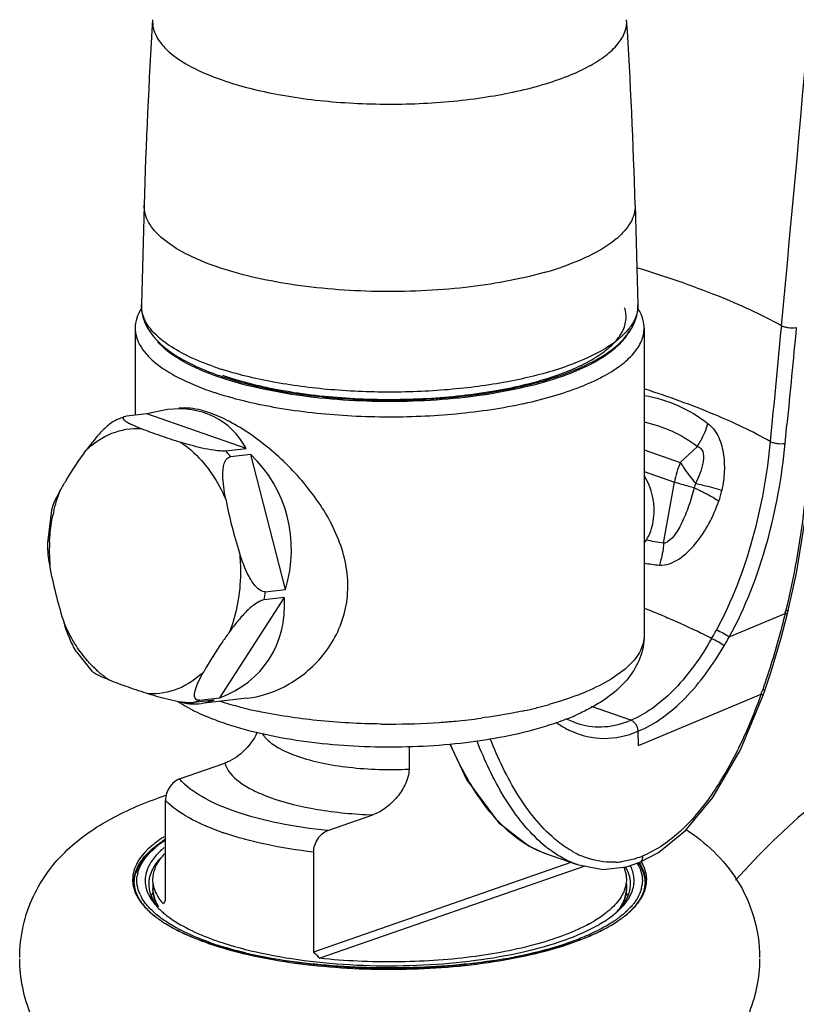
# Model space of a CAD drawing. Header units: millimetres. Extents: x 2 to 1215, y -1359 to 685.
# Tile 2 of 25: x 2 to 68, y -1226 to -1143. Entities that reach past the tile are written whole.
import ezdxf

# ---------------------------------------------------------------- set-up
doc = ezdxf.new("R2010")
doc.units = ezdxf.units.MM
doc.header["$LTSCALE"] = 30.734
doc.layers.get('0').update_dxf_attribs({"linetype": 'CONTINUOUS'})

msp = doc.modelspace()

# ---------------------------------------------------------------- linework, layer by layer
at = {"color": 7, "linetype": 'CONTINUOUS'}
for p, q in [((12.83, -1158.782), (12.595, -1167.192)), ((54.305, -1158.782), (54.54, -1167.192)), ((12.067, -1169.162), (12.067, -1176.529)), ((55.067, -1169.162), (55.067, -1195.125)), ((14.797, -1176.048), (13.046, -1176.417)), ((11.156, -1176.651), (10.505, -1176.913)), ((11.335, -1176.613), (11.156, -1176.65)), ((13.046, -1176.417), (11.335, -1176.613)), ((21.443, -1179.344), (13.046, -1176.417)), ((66.977, -1178.903), (67.128, -1177.314)), ((19.732, -1179.54), (21.443, -1179.344)), ((55.067, -1179.45), (58.122, -1180.515)), ((59.564, -1179.154), (58.122, -1180.515)), ((21.837, -1179.843), (20.127, -1180.039)), ((24.773, -1191.238), (21.837, -1179.843)), ((55.067, -1181.285), (57.623, -1182.176)), ((56.711, -1187.342), (57.623, -1182.176)), ((4.997, -1184.56), (4.657, -1187.316)), ((19.224, -1200.399), (24.685, -1191.93)), ((24.685, -1191.93), (22.974, -1192.127)), ((23.062, -1191.435), (24.773, -1191.238)), ((56.963, -1193.681), (56.915, -1193.66)), ((57.077, -1193.658), (57.028, -1193.637)), ((62.253, -1195.261), (66.973, -1193.288)), ((66.99, -1193.219), (66.973, -1193.288)), ((67.044, -1192.991), (67.03, -1193.056)), ((67.045, -1192.991), (67.03, -1193.056)), ((67.184, -1193.266), (67.241, -1193.033)), ((7.121, -1196.508), (8.396, -1198.144)), ((54.596, -1204.428), (64.941, -1200.103)), ((65.27, -1199.778), (65.08, -1199.712)), ((65.127, -1200.182), (65.27, -1199.778)), ((18.741, -1200.592), (17.031, -1200.789)), ((17.513, -1200.596), (19.224, -1200.399)), ((17.649, -1200.885), (18.741, -1200.592)), ((21.517, -1200.441), (17.923, -1200.854)), ((53.953, -1202.293), (50.623, -1201.132)), ((49.2, -1202.497), (48.494, -1202.197)), ((49.197, -1202.496), (49.2, -1202.497)), ((49.2, -1202.497), (49.627, -1202.63)), ((54.596, -1204.428), (54.548, -1203.23)), ((35.206, -1204.54), (35.206, -1206.415)), ((15.822, -1207.258), (19.639, -1205.928)), ((14.627, -1217.516), (14.627, -1209.08)), ((28.338, -1211.621), (32.155, -1210.29)), ((27.143, -1213.443), (27.143, -1221.879)), ((46.644, -1213.527), (49.402, -1214.488)), ((48.874, -1214.304), (27.143, -1221.879)), ((53.569, -1214.675), (54.712, -1214.293)), ((54.711, -1214.293), (54.712, -1214.293)), ((50.049, -1214.61), (27.677, -1222.408)), ((13.567, -1216.12), (13.567, -1216.542)), ((53.567, -1216.12), (53.567, -1216.542)), ((15.752, -1220.097), (15.764, -1220.103)), ((51.371, -1220.103), (51.383, -1220.097))]:
    msp.add_line(p, q, dxfattribs=at)
for points in [[(67.241, -1193.032), (67.933, -1189.856), (68.67, -1185.33), (69.085, -1181.459)], [(65.27, -1199.778), (65.807, -1198.172), (66.644, -1195.343), (67.184, -1193.266)], [(54.711, -1214.293), (56.274, -1213.473), (58.573, -1211.598), (60.868, -1208.809), (63.198, -1204.786), (65.129, -1200.176)], [(38.658, -1204.292), (40.068, -1207.308), (42.763, -1210.927), (45.344, -1212.942), (46.642, -1213.526)], [(49.399, -1214.487), (51.57, -1214.896), (53.569, -1214.675)]]:
    msp.add_lwpolyline(points, dxfattribs=at)
for centre, radius, start, end in [((-2115.828, -957.044), 2192.749, 354.45401, 355.936184), ((454.314, -1171.117), 441.656, 176.36411, 178.39962), ((-387.179, -1171.117), 441.656, 1.60038, 3.63589), ((39.02, -1137.43), 28.087, 285.69574, 288.67819), ((15.867, -1167.037), 3.311, 204.54047, 206.30728), ((4125.647, -1564.767), 4078.242, 174.430517, 174.568605), ((3833.986, -1536.389), 3783.932, 174.43011, 174.554745), ((18.002, -1166.77), 5.373, 221.2026, 223.70253), ((27.336, -1147.754), 26.133, 250.79068, 251.94054), ((27.856, -1146.167), 27.804, 251.93501, 252.55732), ((27.488, -1149.132), 25.44, 250.78537, 251.44652), ((27.053, -1149.531), 26.401, 250.78614, 251.52854), ((27.465, -1148.301), 27.698, 251.52751, 252.1456), ((29.564, -1134.03), 46.806, 248.71698, 250.80221), ((33.162, -1123.613), 57.827, 250.82933, 252.642), ((10.309, -1187.401), 12.272, 36.86582, 39.83675), ((64.985, -1183.484), 7.477, 156.60436, 169.92508), ((55.214, -1181.559), 6.549, 340.1584, 348.45012), ((58.268, -1176.105), 39.274, 191.03356, 197.85729), ((18.423, -1187.746), 13.588, 166.68183, 168.17841), ((20.422, -1187.978), 15.604, 177.54566, 185.78181), ((19.979, -1187.966), 15.161, 177.18366, 177.52013), ((57.138, -1178.593), 10.621, 258.72297, 265.75956), ((43.759, -1181.953), 39.598, 191.0615, 197.82936), ((6.977, -1189.741), 16.174, 351.5191, 353.99058), ((28.787, -1259.475), 71.64, 66.78326, 68.47781), ((-3.784, -1175.914), 72.859, 346.26047, 346.39182), ((34.258, -1180.113), 30.598, 330.03989, 331.58356), ((34.953, -1180.23), 31.164, 329.58591, 331.16125), ((15.451, -1190.841), 9.804, 223.9333, 225.89444), ((14.441, -1192.04), 8.235, 233.41072, 236.31333), ((26.251, -1156.938), 45.037, 248.67602, 250.84316), ((29.873, -1146.644), 55.95, 250.79893, 252.67239), ((13.514, -1181.641), 54.641, 340.25187, 340.39663), ((12.942, -1181.437), 55.248, 340.3969, 340.68443), ((14.785, -1194.474), 6.702, 289.57519, 294.02162), ((37.466, -1166.675), 35.602, 284.13254, 284.51939), ((37.686, -1167.525), 34.724, 284.51942, 284.89665), ((38.048, -1168.878), 33.323, 284.89326, 285.75694), ((24.199, -1187.172), 16.009, 242.02236, 242.392), ((24.624, -1186.349), 16.936, 242.40711, 244.37058), ((25.524, -1184.462), 19.026, 244.38553, 247.02788), ((30.255, -1164.308), 38.041, 256.30924, 257.24636), ((30.712, -1162.293), 40.107, 257.24607, 258.1023), ((36.3, -1161.718), 40.695, 282.04451, 282.27833), ((36.73, -1163.663), 38.703, 282.26791, 283.71889), ((37.242, -1165.785), 36.52, 283.72877, 284.13248), ((40.691, -1182.3), 21.376, 291.524, 292.81302), ((41.231, -1183.587), 19.98, 292.81715, 293.78081), ((33.569, -1140.904), 61.715, 269.29651, 270.00149), ((33.59, -1142.122), 60.498, 269.98149, 273.97399), ((33.738, -1144.415), 58.2, 273.9846, 274.51493), ((33.794, -1145.121), 57.491, 274.51543, 274.77657), ((33.861, -1145.923), 56.686, 274.77582, 275.33418), ((34.164, -1148.937), 53.658, 275.31188, 277.6265), ((51.921, -1196.578), 7.287, 242.37911, 245.90067), ((30.048, -1193.116), 12.94, 250.06139, 250.78575), ((26.293, -1243.315), 36.576, 108.59752, 108.86622), ((27.431, -1188.803), 24.323, 250.78333, 251.07085), ((18.754, -1219.113), 8.153, 128.03631, 130.1281), ((20.421, -1221.471), 10.808, 123.01199, 124.05935), ((20.736, -1221.955), 11.386, 122.17783, 123.01375), ((53.97, -1204.07), 11.458, 227.91977, 232.17001), ((18.004, -1217.413), 5.572, 135.27, 138.24951), ((18.079, -1216.896), 4.838, 137.8224, 141.56885), ((18.414, -1217.195), 5.286, 136.67601, 137.85885), ((52.83, -1206.604), 7.775, 241.8585, 246.08072), ((52.352, -1208.004), 6.293, 272.74282, 277.05571), ((51.459, -1216.131), 3.511, 24.49637, 29.86179), ((51.282, -1216.588), 3.997, 29.74752, 34.10139), ((52.047, -1206.762), 7.576, 289.64295, 292.69279), ((51.236, -1216.511), 4.052, 32.2274, 32.71848), ((51.301, -1216.47), 3.976, 31.3636, 32.22856), ((14.946, -1215.857), 2.73, 165.96772, 171.42433), ((50.589, -1216.414), 3.383, 24.51889, 30.72097), ((50.971, -1216.073), 3.287, 24.45296, 27.11007), ((14.488, -1215.77), 2.634, 180.0061, 184.6235), ((15.715, -1216.121), 2.497, 171.43466, 179.98639), ((15.74, -1216.117), 2.522, 180.06837, 190.99315), ((15.785, -1216.131), 2.568, 168.5927, 171.4408), ((51.42, -1216.12), 2.497, 351.43466, 9.97735), ((51.663, -1215.836), 2.554, 351.44302, 354.45009), ((52.647, -1215.77), 2.634, 355.3765, 359.9939), ((50.622, -1218.461), 3.347, 25.1578, 29.22965), ((51.34, -1216.108), 2.579, 347.7235, 351.43605), ((51.638, -1215.832), 2.58, 350.92493, 351.44644), ((52.182, -1215.82), 2.737, 345.47562, 351.41881), ((15.799, -1215.228), 4.065, 211.37272, 213.40981), ((15.96, -1215.122), 4.258, 213.4034, 214.56015), ((16.277, -1214.899), 4.645, 214.60769, 218.89969), ((15.639, -1215.565), 3.47, 204.47696, 208.90315), ((16.984, -1215.567), 3.892, 210.96464, 214.97227), ((16.36, -1216.46), 2.803, 197.923, 200.04778), ((17.342, -1215.318), 4.328, 214.95906, 217.98417), ((16.972, -1216.251), 3.459, 206.45626, 209.07132), ((18.066, -1214.604), 4.822, 219.32234, 221.49324), ((50.774, -1216.46), 2.804, 339.95547, 342.07953), ((49.867, -1214.898), 4.6, 321.43452, 322.44849), ((50.783, -1218.383), 3.168, 24.44064, 25.1254), ((50.856, -1214.898), 4.647, 321.07613, 325.39173), ((51.174, -1215.121), 4.258, 325.4399, 326.58778), ((51.336, -1215.227), 4.065, 326.58122, 328.62719), ((17.977, -1214.291), 5.534, 222.42604, 223.68297), ((17.6, -1215.118), 4.654, 217.96578, 219.3861), ((17.076, -1216.118), 3.597, 209.58025, 211.79685), ((17.127, -1216.165), 3.636, 209.06586, 210.84722), ((19.222, -1212.97), 7.35, 228.9902, 230.54713), ((19.512, -1212.619), 7.805, 230.54137, 231.50193), ((47.759, -1213.308), 6.666, 311.4907, 311.8201), ((47.959, -1213.53), 6.367, 311.80961, 313.52238), ((47.89, -1212.944), 7.385, 309.36469, 311.02085), ((19.07, -1212.027), 8.663, 231.94763, 232.40767), ((19.387, -1211.612), 9.185, 232.42087, 234.22313), ((19.262, -1211.833), 8.93, 232.4643, 234.11809), ((19.913, -1210.883), 10.083, 234.22268, 235.95962), ((19.782, -1211.113), 9.818, 234.12029, 235.88449), ((20.216, -1210.438), 10.622, 235.94638, 236.15399), ((20.097, -1210.653), 10.376, 235.87018, 236.0797), ((44.49, -1208.617), 12.393, 298.59295, 300.7818), ((47.055, -1211.124), 9.806, 304.36906, 305.74541), ((47.297, -1211.463), 9.389, 305.75308, 306.07531), ((47.037, -1210.652), 10.377, 303.91752, 304.12691), ((46.919, -1210.438), 10.622, 303.84601, 304.05362), ((47.353, -1211.114), 9.817, 304.11249, 305.88386), ((47.223, -1210.885), 10.081, 304.04026, 305.78485), ((47.87, -1211.829), 8.935, 305.88669, 307.50623), ((47.747, -1211.611), 9.186, 305.78488, 307.5639), ((48.062, -1212.025), 8.666, 307.57668, 308.05231), ((22.798, -1206.012), 15.749, 242.39931, 243.42571), ((22.611, -1206.942), 14.697, 241.78241, 242.40698), ((21.28, -1209.021), 12.379, 243.4783, 243.66653), ((22.652, -1207.824), 13.544, 240.804, 241.78515), ((45.856, -1209.023), 12.377, 296.33192, 296.52178), ((44.327, -1205.992), 15.772, 296.57459, 297.55364), ((27.117, -1195.581), 27.049, 250.53317, 252.07561), ((26.666, -1195.666), 26.794, 251.42366, 252.91145), ((27.655, -1194.69), 27.963, 250.82485, 252.97064), ((27.505, -1196.415), 25.959, 250.79436, 252.19047), ((27.681, -1193.855), 28.864, 252.06432, 252.57695), ((27.666, -1192.422), 30.189, 252.90685, 254.22855), ((28.078, -1192.583), 30.197, 252.57965, 253.42573), ((28.512, -1189.436), 33.293, 254.22361, 255.71614), ((30.814, -1182.903), 40.17, 256.45094, 258.78514), ((31.587, -1179.024), 44.125, 258.77893, 260.03463)]:
    msp.add_arc(centre, radius, start, end, dxfattribs=at)
for centre, major_axis, ratio, start_param, end_param in [((11.471, -1189.012), (7.878, 12.002), 0.640537, -0.335854, 0.49067), ((11.471, -1189.012), (12.927, 5.482), 0.880011, -0.626266, 0.363602), ((11.471, -1189.012), (11.664, -8.491), 0.734736, -0.453381, 0.536487), ((11.471, -1189.012), (-7.781, 11.292), 0.483106, 2.637322, 2.889969), ((33.567, -1206.982), (19.774, 14.048), 0.213609, 2.663972, 2.692048), ((33.567, -1206.982), (-16.104, 22.668), 0.523223, -4.404611, -4.376535)]:
    msp.add_ellipse(centre, major_axis=major_axis, ratio=ratio, start_param=start_param, end_param=end_param, dxfattribs=at)
for points, knots in [([(13.547, -1143.109), (13.532, -1143.344), (13.573, -1143.834), (13.85, -1144.55), (14.328, -1145.243), (15.282, -1146.188), (16.981, -1147.255), (18.534, -1147.895), (19.407, -1148.199)], [0, 0, 0, 0, 0.085743, 0.176237, 0.276545, 0.390083, 0.663199, 1, 1, 1, 1]), ([(19.408, -1148.199), (20.958, -1148.74), (24.394, -1149.577), (29.86, -1150.223), (35.645, -1150.305), (41.251, -1149.814), (45.568, -1148.934), (48.537, -1147.938), (50.335, -1147.125), (51.776, -1146.229), (52.834, -1145.259), (53.487, -1144.214), (53.61, -1143.457), (53.588, -1143.109)], [0, 0, 0, 0, 0.133289, 0.285778, 0.446169, 0.602128, 0.741885, 0.802621, 0.856038, 0.901706, 0.939838, 0.971673, 1, 1, 1, 1]), ([(18.903, -1163.964), (18.011, -1163.653), (16.423, -1163), (14.679, -1161.915), (13.69, -1160.955), (13.186, -1160.251), (12.883, -1159.523), (12.824, -1159.023), (12.83, -1158.782)], [0, 0, 0, 0, 0.335624, 0.608837, 0.722812, 0.823632, 0.914441, 1, 1, 1, 1]), ([(54.305, -1158.782), (54.311, -1159.027), (54.249, -1159.538), (53.934, -1160.279), (53.411, -1160.995), (52.384, -1161.97), (50.579, -1163.069), (48.937, -1163.726), (48.015, -1164.038)], [0, 0, 0, 0, 0.08486, 0.175125, 0.275629, 0.389585, 0.663344, 1, 1, 1, 1]), ([(46.619, -1164.47), (44.45, -1165.082), (39.744, -1165.909), (32.522, -1166.224), (25.434, -1165.663), (20.92, -1164.667), (18.903, -1163.964)], [0, 0, 0, 0, 0.241075, 0.508582, 0.771579, 1, 1, 1, 1]), ([(66.657, -1168.962), (64.93, -1168), (60.94, -1166.203), (56.808, -1164.791), (54.527, -1164.094)], [0, 0, 0, 0, 0.453109, 1, 1, 1, 1]), ([(12.594, -1167.514), (12.43, -1167.768), (12.165, -1168.296), (12.067, -1168.882), (12.067, -1169.162)], [0, 0, 0, 0, 0.519853, 1, 1, 1, 1]), ([(12.855, -1168.412), (12.81, -1168.313), (12.655, -1167.925), (12.587, -1167.501), (12.595, -1167.192)], [0, 0, 0, 0, 0.260184, 1, 1, 1, 1]), ([(12.595, -1167.192), (12.591, -1167.333), (12.609, -1167.893), (12.768, -1168.444), (12.944, -1168.822)], [0, 0, 0, 0, 0.252926, 1, 1, 1, 1]), ([(19.444, -1173.148), (21.054, -1173.709), (24.629, -1174.567), (30.307, -1175.201), (36.288, -1175.229), (42.016, -1174.648), (46.366, -1173.664), (49.281, -1172.567), (50.986, -1171.687), (52.294, -1170.724), (53.184, -1169.681), (53.608, -1168.547), (53.526, -1167.787), (53.415, -1167.446)], [0, 0, 0, 0, 0.136436, 0.292778, 0.456511, 0.61408, 0.752773, 0.811856, 0.862941, 0.905823, 0.941197, 0.971249, 1, 1, 1, 1]), ([(54.154, -1168.899), (54.347, -1168.505), (54.523, -1167.928), (54.544, -1167.34), (54.54, -1167.192)], [0, 0, 0, 0, 0.747155, 1, 1, 1, 1]), ([(18.737, -1172.433), (18.025, -1172.184), (16.719, -1171.664), (15.006, -1170.727), (13.712, -1169.707), (13.097, -1168.906), (12.899, -1168.504)], [0, 0, 0, 0, 0.314991, 0.58617, 0.812806, 1, 1, 1, 1]), ([(54.131, -1168.7), (54.064, -1168.818), (53.964, -1168.971), (53.855, -1169.118), (53.826, -1169.155)], [0, 0, 0, 0, 0.742839, 1, 1, 1, 1]), ([(54.441, -1167.975), (54.424, -1168.036), (54.344, -1168.287), (54.231, -1168.527), (54.131, -1168.7)], [0, 0, 0, 0, 0.242135, 1, 1, 1, 1]), ([(55.067, -1169.162), (55.067, -1169.064), (55.045, -1168.662), (54.928, -1168.267), (54.803, -1167.99)], [0, 0, 0, 0, 0.24411, 1, 1, 1, 1]), ([(12.067, -1169.162), (12.068, -1169.41), (12.142, -1169.923), (12.469, -1170.666), (12.998, -1171.385), (14.025, -1172.365), (15.819, -1173.473), (17.45, -1174.143), (18.365, -1174.462)], [0, 0, 0, 0, 0.085462, 0.176548, 0.277764, 0.392067, 0.665346, 1, 1, 1, 1]), ([(12.944, -1168.822), (13.413, -1169.829), (14.8, -1171.128), (17.033, -1172.357), (18.386, -1172.901), (19.115, -1173.155)], [0, 0, 0, 0, 0.433657, 0.698516, 1, 1, 1, 1]), ([(18.972, -1174.665), (20.642, -1175.203), (24.298, -1176.034), (30.077, -1176.659), (36.139, -1176.704), (41.133, -1176.246), (44.875, -1175.567), (47.381, -1174.939), (49.601, -1174.194), (51.493, -1173.347), (53.022, -1172.413), (54.162, -1171.404), (54.89, -1170.322), (55.067, -1169.531), (55.067, -1169.162)], [0, 0, 0, 0, 0.135358, 0.288233, 0.447817, 0.602459, 0.674442, 0.741175, 0.801612, 0.854968, 0.900832, 0.939349, 0.971585, 1, 1, 1, 1]), ([(19.393, -1173.25), (20.861, -1173.743), (24.071, -1174.525), (29.166, -1175.168), (34.565, -1175.326), (39.895, -1174.987), (44.791, -1174.174), (48.417, -1173.098), (50.823, -1171.985), (52.63, -1170.867), (53.738, -1169.747), (54.154, -1168.899)], [0, 0, 0, 0, 0.12685, 0.269554, 0.419883, 0.568474, 0.706214, 0.825567, 0.876927, 0.922627, 1, 1, 1, 1]), ([(53.826, -1169.155), (53.286, -1169.858), (51.598, -1171.145), (48.369, -1172.547), (44.223, -1173.649), (39.414, -1174.364), (34.233, -1174.647), (29.009, -1174.478), (24.076, -1173.868), (20.958, -1173.144), (19.522, -1172.692)], [0, 0, 0, 0, 0.074612, 0.173837, 0.295581, 0.434238, 0.582342, 0.731527, 0.873321, 1, 1, 1, 1]), ([(53.766, -1169.447), (53.571, -1169.839), (52.969, -1170.619), (51.704, -1171.614), (50.032, -1172.528), (48.758, -1173.036), (48.063, -1173.278)], [0, 0, 0, 0, 0.187323, 0.414037, 0.685145, 1, 1, 1, 1]), ([(66.657, -1168.962), (66.729, -1169), (66.924, -1169.063), (67.344, -1169.138), (67.697, -1169.156), (67.919, -1169.121)], [0, 0, 0, 0, 0.189893, 0.474037, 1, 1, 1, 1]), ([(19.072, -1173.278), (18.059, -1172.925), (16.294, -1172.187), (14.694, -1171.087), (14.117, -1170.482)], [0, 0, 0, 0, 0.562092, 1, 1, 1, 1]), ([(48.063, -1173.278), (47.046, -1173.632), (44.846, -1174.246), (40.021, -1175.125), (33.567, -1175.539), (27.114, -1175.125), (22.289, -1174.246), (20.089, -1173.632), (19.072, -1173.278)], [0, 0, 0, 0, 0.109901, 0.232524, 0.5, 0.767476, 0.890099, 1, 1, 1, 1]), ([(65.715, -1178.746), (64.19, -1177.881), (60.718, -1176.255), (57.116, -1174.961), (55.146, -1174.325)], [0, 0, 0, 0, 0.458428, 1, 1, 1, 1]), ([(55.084, -1174.852), (56.058, -1175.024), (57.969, -1175.596), (59.681, -1176.622), (60.457, -1177.224)], [0, 0, 0, 0, 0.501668, 1, 1, 1, 1]), ([(18.365, -1176.324), (18.128, -1176.241), (17.288, -1175.985), (16.388, -1175.866), (15.762, -1175.938)], [0, 0, 0, 0, 0.28456, 1, 1, 1, 1]), ([(10.505, -1176.913), (10.215, -1177.044), (9.697, -1177.431), (8.824, -1178.298), (8.264, -1179.024), (7.916, -1179.507)], [0, 0, 0, 0, 0.258536, 0.516775, 1, 1, 1, 1]), ([(11.156, -1176.651), (11.123, -1176.662), (11.064, -1176.685), (11.009, -1176.797), (11.072, -1176.87), (11.11, -1176.908)], [0, 0, 0, 0, 0.316938, 0.523031, 1, 1, 1, 1]), ([(11.11, -1176.908), (11.184, -1176.982), (11.385, -1177.112), (11.872, -1177.363), (12.285, -1177.53), (12.575, -1177.644)], [0, 0, 0, 0, 0.18988, 0.431683, 1, 1, 1, 1]), ([(21.517, -1200.441), (22.761, -1200.298), (24.631, -1199.629), (26.748, -1198.112), (28.159, -1196.623), (29.253, -1194.847), (29.93, -1192.843), (30.114, -1190.709), (29.704, -1187.828), (28.128, -1184.414), (25.311, -1180.931), (22.499, -1178.526), (20.129, -1177.065), (18.943, -1176.525), (18.365, -1176.324)], [0, 0, 0, 0, 0.112194, 0.171693, 0.232637, 0.294561, 0.357165, 0.420439, 0.484611, 0.615939, 0.75102, 0.883763, 0.945157, 1, 1, 1, 1]), ([(7.916, -1179.507), (8.544, -1178.894), (9.993, -1177.893), (11.743, -1177.599), (12.575, -1177.644)], [0, 0, 0, 0, 0.513164, 1, 1, 1, 1]), ([(55.075, -1177.097), (55.887, -1177.271), (57.475, -1177.793), (58.907, -1178.654), (59.564, -1179.154)], [0, 0, 0, 0, 0.501706, 1, 1, 1, 1]), ([(59.564, -1179.154), (59.665, -1179.002), (60.035, -1178.395), (60.316, -1177.733), (60.457, -1177.224)], [0, 0, 0, 0, 0.256908, 1, 1, 1, 1]), ([(60.457, -1177.224), (60.801, -1177.494), (61.395, -1178.268), (61.807, -1179.704), (61.883, -1181.284), (61.736, -1182.346), (61.631, -1182.871)], [0, 0, 0, 0, 0.217577, 0.46855, 0.733737, 1, 1, 1, 1]), ([(5.746, -1182.871), (5.906, -1182.591), (6.582, -1181.44), (7.324, -1180.328), (7.916, -1179.507)], [0, 0, 0, 0, 0.241604, 1, 1, 1, 1]), ([(15.91, -1178.806), (16.31, -1179.073), (17.925, -1180.37), (19.09, -1182.17), (19.72, -1183.622)], [0, 0, 0, 0, 0.232972, 1, 1, 1, 1]), ([(19.732, -1179.54), (19.578, -1179.558), (19.241, -1179.552), (18.56, -1179.478), (17.724, -1179.314), (16.787, -1179.073), (16.194, -1178.895), (15.91, -1178.806)], [0, 0, 0, 0, 0.11916, 0.257162, 0.525716, 0.771495, 1, 1, 1, 1]), ([(59.564, -1179.154), (59.675, -1179.19), (59.9, -1179.328), (60.071, -1179.706), (60.094, -1180.141), (60.014, -1180.738), (59.785, -1181.459), (59.538, -1182.008), (59.405, -1182.276)], [0, 0, 0, 0, 0.101566, 0.217068, 0.345218, 0.476779, 0.739607, 1, 1, 1, 1]), ([(65.715, -1178.746), (65.453, -1181.497), (64.478, -1186.984), (62.495, -1192.225), (61.17, -1194.674)], [0, 0, 0, 0, 0.498125, 1, 1, 1, 1]), ([(62.253, -1195.261), (63.635, -1192.744), (65.699, -1187.363), (66.707, -1181.722), (66.977, -1178.903)], [0, 0, 0, 0, 0.503543, 1, 1, 1, 1]), ([(65.715, -1178.746), (65.791, -1178.789), (65.987, -1178.853), (66.408, -1178.929), (66.755, -1178.943), (66.977, -1178.903)], [0, 0, 0, 0, 0.205107, 0.475385, 1, 1, 1, 1]), ([(19.72, -1183.622), (19.653, -1183.275), (19.535, -1182.588), (19.462, -1181.727), (19.492, -1181.06), (19.581, -1180.605), (19.754, -1180.211), (20.003, -1180.053), (20.127, -1180.039)], [0, 0, 0, 0, 0.274812, 0.542894, 0.671633, 0.793284, 0.903003, 1, 1, 1, 1]), ([(58.122, -1180.515), (58.208, -1180.657), (58.598, -1181.27), (59.043, -1181.848), (59.405, -1182.276)], [0, 0, 0, 0, 0.228589, 1, 1, 1, 1]), ([(55.861, -1185.274), (55.902, -1184.956), (55.95, -1183.695), (55.58, -1182.406), (55.068, -1181.617)], [0, 0, 0, 0, 0.254288, 1, 1, 1, 1]), ([(68.854, -1181.595), (68.775, -1182.543), (68.39, -1186.372), (67.724, -1190.175), (67.045, -1192.991)], [0, 0, 0, 0, 0.247236, 1, 1, 1, 1]), ([(5.746, -1182.871), (5.585, -1183.155), (5.295, -1183.699), (5.058, -1184.276), (4.997, -1184.56)], [0, 0, 0, 0, 0.528588, 1, 1, 1, 1]), ([(5.201, -1184.616), (5.237, -1184.465), (5.387, -1183.874), (5.579, -1183.294), (5.746, -1182.871)], [0, 0, 0, 0, 0.25436, 1, 1, 1, 1]), ([(59.3, -1182.658), (59.16, -1183.183), (58.856, -1184.197), (58.288, -1185.596), (57.709, -1186.611), (57.163, -1187.173), (56.854, -1187.332), (56.711, -1187.342)], [0, 0, 0, 0, 0.295245, 0.574251, 0.821473, 0.922339, 1, 1, 1, 1]), ([(59.3, -1182.658), (59.147, -1182.621), (58.583, -1182.479), (58.024, -1182.316), (57.623, -1182.176)], [0, 0, 0, 0, 0.270513, 1, 1, 1, 1]), ([(59.3, -1182.658), (59.69, -1182.831), (60.399, -1183.175), (61.079, -1183.576), (61.375, -1183.782)], [0, 0, 0, 0, 0.542204, 1, 1, 1, 1]), ([(59.405, -1182.276), (59.616, -1182.324), (60.363, -1182.503), (61.106, -1182.7), (61.631, -1182.871)], [0, 0, 0, 0, 0.282208, 1, 1, 1, 1]), ([(56.353, -1189.185), (56.921, -1189.237), (58.138, -1188.711), (59.487, -1187.388), (60.595, -1185.686), (61.139, -1184.43), (61.375, -1183.782)], [0, 0, 0, 0, 0.220762, 0.471238, 0.733175, 1, 1, 1, 1]), ([(4.836, -1187.221), (4.846, -1187.029), (4.898, -1186.271), (5.007, -1185.517), (5.124, -1184.962)], [0, 0, 0, 0, 0.253095, 1, 1, 1, 1]), ([(55.078, -1187.335), (55.182, -1187.196), (55.578, -1186.569), (55.79, -1185.836), (55.861, -1185.274)], [0, 0, 0, 0, 0.234899, 1, 1, 1, 1]), ([(4.657, -1187.316), (4.651, -1187.498), (4.668, -1188.249), (4.789, -1188.993), (4.897, -1189.55)], [0, 0, 0, 0, 0.243701, 1, 1, 1, 1]), ([(56.711, -1187.342), (56.682, -1187.812), (56.581, -1188.437), (56.402, -1189.038), (56.353, -1189.185)], [0, 0, 0, 0, 0.752337, 1, 1, 1, 1]), ([(20.886, -1188.149), (20.945, -1188.729), (21.048, -1190.982), (20.653, -1193.273), (20.037, -1194.827)], [0, 0, 0, 0, 0.258755, 1, 1, 1, 1]), ([(23.062, -1191.435), (22.773, -1191.468), (22.335, -1191.122), (21.96, -1190.622), (21.411, -1189.688), (21.107, -1188.836), (20.886, -1188.149)], [0, 0, 0, 0, 0.213051, 0.34024, 0.47107, 1, 1, 1, 1]), ([(22.974, -1192.127), (22.824, -1192.144), (22.512, -1192.271), (21.939, -1192.65), (21.296, -1193.253), (20.628, -1194.03), (20.228, -1194.563), (20.037, -1194.827)], [0, 0, 0, 0, 0.111788, 0.24292, 0.507399, 0.759253, 1, 1, 1, 1]), ([(60.767, -1195.394), (60.477, -1195.244), (59.263, -1194.631), (58.026, -1194.066), (57.077, -1193.658)], [0, 0, 0, 0, 0.240363, 1, 1, 1, 1]), ([(66.973, -1193.288), (66.84, -1193.828), (66.284, -1195.991), (65.635, -1198.13), (65.08, -1199.712)], [0, 0, 0, 0, 0.249229, 1, 1, 1, 1]), ([(67.133, -1193.29), (67.122, -1193.291), (67.069, -1193.295), (67.016, -1193.292), (66.973, -1193.288)], [0, 0, 0, 0, 0.197495, 1, 1, 1, 1]), ([(67.186, -1193.057), (67.175, -1193.059), (67.123, -1193.063), (67.071, -1193.06), (67.03, -1193.056)], [0, 0, 0, 0, 0.200414, 1, 1, 1, 1]), ([(67.183, -1193.266), (67.183, -1193.269), (67.171, -1193.286), (67.149, -1193.288), (67.133, -1193.29)], [0, 0, 0, 0, 0.159754, 1, 1, 1, 1]), ([(67.24, -1193.032), (67.24, -1193.035), (67.228, -1193.054), (67.203, -1193.055), (67.186, -1193.057)], [0, 0, 0, 0, 0.158531, 1, 1, 1, 1]), ([(7.121, -1196.508), (6.879, -1196.139), (6.494, -1195.335), (6.199, -1194.5), (6.064, -1194.077)], [0, 0, 0, 0, 0.498522, 1, 1, 1, 1]), ([(7.102, -1196.015), (7.003, -1195.864), (6.617, -1195.241), (6.284, -1194.584), (6.064, -1194.077)], [0, 0, 0, 0, 0.245534, 1, 1, 1, 1]), ([(20.037, -1194.827), (19.836, -1195.107), (19.069, -1196.199), (18.357, -1197.33), (17.868, -1198.191)], [0, 0, 0, 0, 0.258217, 1, 1, 1, 1]), ([(55.067, -1195.125), (55.067, -1195.564), (54.804, -1196.529), (53.773, -1197.789), (52.195, -1198.939), (50.915, -1199.57), (50.198, -1199.875)], [0, 0, 0, 0, 0.184653, 0.402707, 0.672672, 1, 1, 1, 1]), ([(55.067, -1195.125), (55.067, -1195.779), (54.817, -1197.083), (53.809, -1198.766), (52.396, -1200.134), (51.286, -1200.846), (50.699, -1201.172)], [0, 0, 0, 0, 0.251081, 0.49619, 0.742229, 1, 1, 1, 1]), ([(61.17, -1194.674), (61.364, -1194.733), (61.734, -1194.918), (62.09, -1195.129), (62.253, -1195.262)], [0, 0, 0, 0, 0.492259, 1, 1, 1, 1]), ([(8.39, -1197.644), (8.273, -1197.522), (7.805, -1197.011), (7.388, -1196.454), (7.102, -1196.015)], [0, 0, 0, 0, 0.244092, 1, 1, 1, 1]), ([(60.767, -1195.394), (60.323, -1196.167), (59.378, -1197.643), (57.309, -1200.178), (55.365, -1201.704), (53.953, -1202.293)], [0, 0, 0, 0, 0.272224, 0.533129, 1, 1, 1, 1]), ([(54.55, -1203.231), (55.272, -1202.939), (56.693, -1202.112), (59.317, -1199.821), (60.883, -1197.588), (61.829, -1196.006)], [0, 0, 0, 0, 0.224463, 0.468824, 1, 1, 1, 1]), ([(60.767, -1195.394), (60.961, -1195.451), (61.328, -1195.642), (61.676, -1195.865), (61.829, -1196.006)], [0, 0, 0, 0, 0.492441, 1, 1, 1, 1]), ([(9.874, -1198.892), (9.578, -1198.777), (9.159, -1198.607), (8.669, -1198.352), (8.467, -1198.219), (8.396, -1198.144)], [0, 0, 0, 0, 0.571455, 0.813077, 1, 1, 1, 1]), ([(9.532, -1198.652), (9.454, -1198.594), (9.14, -1198.352), (8.842, -1198.089), (8.627, -1197.881)], [0, 0, 0, 0, 0.245858, 1, 1, 1, 1]), ([(17.868, -1198.191), (17.24, -1198.804), (15.79, -1199.806), (14.04, -1200.099), (13.209, -1200.055)], [0, 0, 0, 0, 0.513164, 1, 1, 1, 1]), ([(17.157, -1199.726), (17.232, -1199.468), (17.455, -1198.946), (17.722, -1198.448), (17.868, -1198.191)], [0, 0, 0, 0, 0.476787, 1, 1, 1, 1]), ([(92.641, -1198.845), (89.869, -1199.163), (84.312, -1200.463), (76.455, -1204.117), (69.158, -1209.278), (64.828, -1213.516), (62.788, -1215.812)], [0, 0, 0, 0, 0.238772, 0.483786, 0.737185, 1, 1, 1, 1]), ([(13.209, -1200.055), (13.493, -1200.144), (14.085, -1200.321), (15.023, -1200.563), (15.858, -1200.727), (16.539, -1200.8), (16.876, -1200.806), (17.031, -1200.789)], [0, 0, 0, 0, 0.228505, 0.474284, 0.742838, 0.88084, 1, 1, 1, 1]), ([(17.513, -1200.596), (17.44, -1200.604), (17.301, -1200.601), (17.087, -1200.432), (17.077, -1200.226), (17.085, -1200.103)], [0, 0, 0, 0, 0.288849, 0.515776, 1, 1, 1, 1]), ([(17.085, -1200.103), (17.087, -1200.073), (17.101, -1199.945), (17.131, -1199.82), (17.157, -1199.726)], [0, 0, 0, 0, 0.235998, 1, 1, 1, 1]), ([(50.198, -1199.875), (49.962, -1199.975), (48.946, -1200.384), (47.903, -1200.722), (47.097, -1200.949)], [0, 0, 0, 0, 0.234988, 1, 1, 1, 1]), ([(64.941, -1200.103), (64.417, -1201.567), (63.249, -1204.418), (61.054, -1208.37), (58.391, -1211.668), (56.138, -1213.268), (54.969, -1213.751)], [0, 0, 0, 0, 0.2695, 0.532999, 0.780758, 1, 1, 1, 1]), ([(65.092, -1200.16), (65.082, -1200.156), (65.032, -1200.137), (64.982, -1200.118), (64.941, -1200.103)], [0, 0, 0, 0, 0.189241, 1, 1, 1, 1]), ([(65.128, -1200.176), (65.131, -1200.174), (65.105, -1200.169), (65.101, -1200.164), (65.092, -1200.16)], [0, 0, 0, 0, 0.244985, 1, 1, 1, 1]), ([(16.689, -1201.31), (16.603, -1201.264), (16.266, -1201.081), (15.936, -1200.885), (15.695, -1200.731)], [0, 0, 0, 0, 0.254349, 1, 1, 1, 1]), ([(21.252, -1201.268), (21.079, -1201.226), (20.41, -1201.058), (19.745, -1200.87), (19.256, -1200.718)], [0, 0, 0, 0, 0.257163, 1, 1, 1, 1]), ([(50.699, -1201.172), (50.587, -1201.235), (50.125, -1201.484), (49.65, -1201.711), (49.287, -1201.871)], [0, 0, 0, 0, 0.244239, 1, 1, 1, 1]), ([(19.498, -1202.518), (19.378, -1202.476), (18.907, -1202.308), (18.441, -1202.125), (18.099, -1201.979)], [0, 0, 0, 0, 0.254928, 1, 1, 1, 1]), ([(32.811, -1202.615), (31.014, -1202.593), (27.536, -1202.4), (24.089, -1201.885), (22.443, -1201.538)], [0, 0, 0, 0, 0.516528, 1, 1, 1, 1]), ([(44.791, -1201.517), (44.51, -1201.577), (43.347, -1201.812), (42.175, -1202.001), (41.285, -1202.12)], [0, 0, 0, 0, 0.242618, 1, 1, 1, 1]), ([(46.423, -1202.909), (44.328, -1203.531), (39.786, -1204.377), (32.804, -1204.718), (25.907, -1204.192), (21.493, -1203.213), (19.498, -1202.518)], [0, 0, 0, 0, 0.240547, 0.505636, 0.767576, 1, 1, 1, 1]), ([(48.533, -1202.185), (48.366, -1202.251), (47.67, -1202.516), (46.963, -1202.748), (46.423, -1202.909)], [0, 0, 0, 0, 0.242524, 1, 1, 1, 1]), ([(49.627, -1202.63), (50.308, -1202.816), (51.802, -1202.963), (53.251, -1202.586), (53.953, -1202.293)], [0, 0, 0, 0, 0.481252, 1, 1, 1, 1]), ([(53.953, -1202.293), (54.034, -1202.321), (54.36, -1202.532), (54.536, -1202.934), (54.548, -1203.23)], [0, 0, 0, 0, 0.223549, 1, 1, 1, 1]), ([(22.383, -1203.312), (22.094, -1203.938), (21.296, -1204.986), (20.202, -1205.731), (19.639, -1205.928)], [0, 0, 0, 0, 0.536003, 1, 1, 1, 1]), ([(22.83, -1203.457), (22.848, -1203.485), (22.926, -1203.6), (23.014, -1203.708), (23.085, -1203.785)], [0, 0, 0, 0, 0.240165, 1, 1, 1, 1]), ([(48.946, -1203.23), (49.784, -1203.605), (51.709, -1204.042), (53.634, -1203.611), (54.548, -1203.23)], [0, 0, 0, 0, 0.481331, 1, 1, 1, 1]), ([(23.085, -1203.785), (23.377, -1204.106), (24.199, -1204.694), (25.111, -1205.09), (25.635, -1205.28)], [0, 0, 0, 0, 0.437688, 1, 1, 1, 1]), ([(46.643, -1213.522), (45.853, -1213.247), (44.256, -1212.365), (42.165, -1210.331), (40.261, -1207.6), (39.201, -1205.484), (38.7, -1204.331)], [0, 0, 0, 0, 0.201607, 0.431721, 0.697247, 1, 1, 1, 1]), ([(46.291, -1212.575), (45.087, -1211.489), (43.025, -1208.757), (41.591, -1205.7), (40.956, -1204.075)], [0, 0, 0, 0, 0.48164, 1, 1, 1, 1]), ([(47.516, -1212.328), (46.282, -1211.283), (44.166, -1208.568), (42.716, -1205.507), (42.07, -1203.87)], [0, 0, 0, 0, 0.478816, 1, 1, 1, 1]), ([(25.789, -1205.335), (26.446, -1205.564), (27.883, -1205.945), (31.022, -1206.439), (33.515, -1206.504), (35.206, -1206.415)], [0, 0, 0, 0, 0.219219, 0.466672, 1, 1, 1, 1]), ([(19.639, -1205.928), (19.823, -1206.561), (20.663, -1207.429), (22.063, -1208.252), (22.973, -1208.635), (23.472, -1208.816)], [0, 0, 0, 0, 0.402353, 0.676022, 1, 1, 1, 1]), ([(35.206, -1206.415), (35.206, -1206.883), (34.917, -1207.802), (34.146, -1208.912), (33.219, -1209.772), (32.512, -1210.166), (32.155, -1210.29)], [0, 0, 0, 0, 0.271858, 0.536979, 0.780527, 1, 1, 1, 1]), ([(15.822, -1207.258), (15.489, -1207.374), (14.884, -1207.915), (14.627, -1208.676), (14.627, -1209.08)], [0, 0, 0, 0, 0.465321, 1, 1, 1, 1]), ([(20.593, -1210.032), (19.595, -1209.69), (17.879, -1208.976), (16.338, -1207.869), (15.822, -1207.258)], [0, 0, 0, 0, 0.56867, 1, 1, 1, 1]), ([(2.316, -1222.35), (2.321, -1220.575), (3.085, -1217.139), (6.089, -1213.125), (10.044, -1210.428), (12.943, -1209.225), (14.466, -1208.705)], [0, 0, 0, 0, 0.272736, 0.520118, 0.752675, 1, 1, 1, 1]), ([(19.425, -1211.771), (18.448, -1211.43), (16.741, -1210.717), (15.192, -1209.661), (14.627, -1209.08)], [0, 0, 0, 0, 0.561132, 1, 1, 1, 1]), ([(23.472, -1208.816), (24.754, -1209.281), (27.638, -1209.958), (30.575, -1210.234), (32.155, -1210.29)], [0, 0, 0, 0, 0.463202, 1, 1, 1, 1]), ([(28.338, -1211.621), (26.945, -1211.478), (24.329, -1211.094), (21.765, -1210.434), (20.593, -1210.032)], [0, 0, 0, 0, 0.530491, 1, 1, 1, 1]), ([(27.143, -1213.443), (25.779, -1213.282), (23.213, -1212.872), (20.697, -1212.207), (19.541, -1211.811)], [0, 0, 0, 0, 0.529164, 1, 1, 1, 1]), ([(27.143, -1213.443), (27.143, -1213.038), (27.4, -1212.277), (28.005, -1211.737), (28.338, -1211.621)], [0, 0, 0, 0, 0.534669, 1, 1, 1, 1]), ([(58.625, -1211.534), (59.448, -1212.081), (61.05, -1213.34), (63.075, -1215.791), (64.468, -1218.865), (64.815, -1221.175), (64.819, -1222.348)], [0, 0, 0, 0, 0.228576, 0.468336, 0.728481, 1, 1, 1, 1]), ([(14.528, -1212.131), (14.457, -1212.177), (14.185, -1212.354), (13.92, -1212.543), (13.731, -1212.692)], [0, 0, 0, 0, 0.259245, 1, 1, 1, 1]), ([(13.748, -1213.072), (13.814, -1213.015), (14.091, -1212.782), (14.385, -1212.567), (14.614, -1212.413)], [0, 0, 0, 0, 0.239039, 1, 1, 1, 1]), ([(13.835, -1212.904), (13.877, -1212.871), (14.051, -1212.737), (14.23, -1212.61), (14.368, -1212.517)], [0, 0, 0, 0, 0.243611, 1, 1, 1, 1]), ([(49.163, -1213.46), (49.017, -1213.383), (48.439, -1213.05), (47.9, -1212.652), (47.516, -1212.328)], [0, 0, 0, 0, 0.246758, 1, 1, 1, 1]), ([(13.5, -1212.879), (13.022, -1213.283), (12.217, -1214.12), (11.854, -1215.26), (11.854, -1215.77)], [0, 0, 0, 0, 0.550767, 1, 1, 1, 1]), ([(11.967, -1215.967), (11.967, -1215.701), (12.054, -1215.148), (12.428, -1214.352), (13.034, -1213.586), (13.548, -1213.129), (13.835, -1212.904)], [0, 0, 0, 0, 0.214667, 0.445507, 0.704673, 1, 1, 1, 1]), ([(12.298, -1215.195), (12.344, -1215.008), (12.641, -1214.189), (13.241, -1213.514), (13.748, -1213.072)], [0, 0, 0, 0, 0.222179, 1, 1, 1, 1]), ([(13.517, -1213.273), (13.408, -1213.368), (13.016, -1213.73), (12.667, -1214.142), (12.461, -1214.473)], [0, 0, 0, 0, 0.270178, 1, 1, 1, 1]), ([(14.533, -1213.048), (14.489, -1213.085), (14.321, -1213.227), (14.161, -1213.376), (14.046, -1213.492)], [0, 0, 0, 0, 0.257826, 1, 1, 1, 1]), ([(49.399, -1214.487), (48.737, -1214.256), (47.891, -1213.816), (47.131, -1213.266), (46.943, -1213.12)], [0, 0, 0, 0, 0.747082, 1, 1, 1, 1]), ([(12.461, -1214.473), (12.386, -1214.593), (12.129, -1215.057), (11.984, -1215.587), (11.969, -1215.976)], [0, 0, 0, 0, 0.26678, 1, 1, 1, 1]), ([(13.847, -1213.703), (13.725, -1213.84), (13.31, -1214.356), (13.017, -1214.987), (12.946, -1215.462)], [0, 0, 0, 0, 0.276768, 1, 1, 1, 1]), ([(14.133, -1214.016), (14.021, -1214.142), (13.636, -1214.617), (13.355, -1215.188), (13.267, -1215.623)], [0, 0, 0, 0, 0.275205, 1, 1, 1, 1]), ([(13.567, -1215.745), (13.568, -1215.427), (13.707, -1214.749), (14.069, -1214.168), (14.29, -1213.889)], [0, 0, 0, 0, 0.472052, 1, 1, 1, 1]), ([(52.653, -1214.29), (52.394, -1214.302), (51.377, -1214.287), (50.369, -1214.018), (49.677, -1213.712)], [0, 0, 0, 0, 0.255019, 1, 1, 1, 1]), ([(54.593, -1213.897), (54.472, -1213.941), (53.993, -1214.097), (53.497, -1214.203), (53.125, -1214.249)], [0, 0, 0, 0, 0.256482, 1, 1, 1, 1]), ([(54.695, -1214.401), (54.772, -1214.526), (55.032, -1215.009), (55.167, -1215.564), (55.167, -1215.967)], [0, 0, 0, 0, 0.266733, 1, 1, 1, 1]), ([(54.712, -1214.293), (54.798, -1214.257), (54.951, -1214.084), (54.974, -1213.868), (54.969, -1213.751)], [0, 0, 0, 0, 0.444536, 1, 1, 1, 1]), ([(55.281, -1215.77), (55.281, -1215.643), (55.243, -1215.114), (55.046, -1214.604), (54.843, -1214.257)], [0, 0, 0, 0, 0.240343, 1, 1, 1, 1]), ([(53.344, -1214.706), (53.38, -1214.791), (53.507, -1215.123), (53.568, -1215.482), (53.567, -1215.746)], [0, 0, 0, 0, 0.259075, 1, 1, 1, 1]), ([(53.879, -1215.687), (53.869, -1215.63), (53.821, -1215.398), (53.741, -1215.173), (53.667, -1215.01)], [0, 0, 0, 0, 0.244228, 1, 1, 1, 1]), ([(54.206, -1216.083), (54.217, -1215.969), (54.231, -1215.501), (54.109, -1215.034), (53.963, -1214.713)], [0, 0, 0, 0, 0.245423, 1, 1, 1, 1]), ([(54.655, -1214.675), (54.766, -1214.92), (54.927, -1215.433), (54.927, -1215.972), (54.888, -1216.228)], [0, 0, 0, 0, 0.5095, 1, 1, 1, 1]), ([(55.166, -1215.974), (55.161, -1215.859), (55.112, -1215.381), (54.933, -1214.921), (54.752, -1214.604)], [0, 0, 0, 0, 0.24055, 1, 1, 1, 1]), ([(11.862, -1215.982), (11.872, -1216.097), (11.942, -1216.575), (12.137, -1217.03), (12.328, -1217.344)], [0, 0, 0, 0, 0.239263, 1, 1, 1, 1]), ([(11.967, -1215.967), (11.967, -1216.233), (12.065, -1216.798), (12.328, -1217.305), (12.492, -1217.551)], [0, 0, 0, 0, 0.473518, 1, 1, 1, 1]), ([(12.48, -1217.003), (12.369, -1216.758), (12.208, -1216.245), (12.208, -1215.706), (12.247, -1215.45)], [0, 0, 0, 0, 0.5095, 1, 1, 1, 1]), ([(12.946, -1215.462), (12.908, -1215.711), (12.908, -1216.232), (13.064, -1216.728), (13.172, -1216.965)], [0, 0, 0, 0, 0.4905, 1, 1, 1, 1]), ([(53.567, -1215.746), (53.567, -1215.824), (53.552, -1216.143), (53.473, -1216.458), (53.386, -1216.682)], [0, 0, 0, 0, 0.245627, 1, 1, 1, 1]), ([(54.642, -1217.552), (54.807, -1217.305), (55.07, -1216.799), (55.167, -1216.233), (55.167, -1215.967)], [0, 0, 0, 0, 0.526501, 1, 1, 1, 1]), ([(54.807, -1217.344), (54.873, -1217.235), (55.104, -1216.812), (55.244, -1216.335), (55.273, -1215.982)], [0, 0, 0, 0, 0.265315, 1, 1, 1, 1]), ([(13.172, -1216.965), (13.197, -1217.02), (13.308, -1217.247), (13.444, -1217.462), (13.557, -1217.616)], [0, 0, 0, 0, 0.240877, 1, 1, 1, 1]), ([(13.264, -1216.598), (13.295, -1216.76), (13.358, -1216.974), (13.444, -1217.178), (13.468, -1217.23)], [0, 0, 0, 0, 0.74323, 1, 1, 1, 1]), ([(13.875, -1217.792), (13.825, -1217.691), (13.653, -1217.296), (13.567, -1216.861), (13.567, -1216.542)], [0, 0, 0, 0, 0.259909, 1, 1, 1, 1]), ([(13.568, -1216.542), (13.568, -1216.739), (13.6, -1217.004), (13.672, -1217.258), (13.693, -1217.323)], [0, 0, 0, 0, 0.74481, 1, 1, 1, 1]), ([(13.978, -1217.15), (13.938, -1217.082), (13.794, -1216.818), (13.686, -1216.533), (13.635, -1216.317)], [0, 0, 0, 0, 0.26086, 1, 1, 1, 1]), ([(53.386, -1216.682), (53.336, -1216.81), (53.078, -1217.356), (52.68, -1217.827), (52.343, -1218.147)], [0, 0, 0, 0, 0.228034, 1, 1, 1, 1]), ([(53.567, -1216.542), (53.567, -1216.67), (53.528, -1217.199), (53.324, -1217.709), (53.116, -1218.052)], [0, 0, 0, 0, 0.241822, 1, 1, 1, 1]), ([(53.224, -1217.956), (53.304, -1217.853), (53.582, -1217.456), (53.784, -1217.002), (53.859, -1216.656)], [0, 0, 0, 0, 0.269114, 1, 1, 1, 1]), ([(53.442, -1217.323), (53.462, -1217.258), (53.534, -1217.004), (53.567, -1216.739), (53.567, -1216.542)], [0, 0, 0, 0, 0.255185, 1, 1, 1, 1]), ([(53.514, -1217.702), (53.603, -1217.586), (53.911, -1217.144), (54.123, -1216.628), (54.185, -1216.239)], [0, 0, 0, 0, 0.27071, 1, 1, 1, 1]), ([(54.831, -1216.506), (54.803, -1216.614), (54.658, -1217.065), (54.41, -1217.479), (54.19, -1217.765)], [0, 0, 0, 0, 0.235454, 1, 1, 1, 1]), ([(12.492, -1217.551), (12.572, -1217.67), (12.953, -1218.181), (13.43, -1218.614), (13.821, -1218.914)], [0, 0, 0, 0, 0.225092, 1, 1, 1, 1]), ([(13.636, -1218.506), (13.526, -1218.406), (13.134, -1218.027), (12.793, -1217.591), (12.601, -1217.243)], [0, 0, 0, 0, 0.271292, 1, 1, 1, 1]), ([(12.662, -1217.816), (12.734, -1217.906), (13.059, -1218.281), (13.432, -1218.614), (13.731, -1218.849)], [0, 0, 0, 0, 0.233395, 1, 1, 1, 1]), ([(14.336, -1217.659), (14.302, -1217.618), (14.173, -1217.455), (14.056, -1217.283), (13.978, -1217.15)], [0, 0, 0, 0, 0.258421, 1, 1, 1, 1]), ([(52.659, -1218.619), (52.744, -1218.524), (53.046, -1218.161), (53.29, -1217.745), (53.408, -1217.421)], [0, 0, 0, 0, 0.269933, 1, 1, 1, 1]), ([(52.737, -1218.516), (52.806, -1218.455), (53.064, -1218.222), (53.304, -1217.967), (53.464, -1217.766)], [0, 0, 0, 0, 0.263234, 1, 1, 1, 1]), ([(53.31, -1218.917), (53.45, -1218.81), (53.943, -1218.406), (54.386, -1217.935), (54.642, -1217.552)], [0, 0, 0, 0, 0.276721, 1, 1, 1, 1]), ([(53.404, -1218.849), (53.508, -1218.767), (53.891, -1218.453), (54.244, -1218.1), (54.472, -1217.817)], [0, 0, 0, 0, 0.267486, 1, 1, 1, 1]), ([(54.19, -1217.765), (54.161, -1217.803), (54.04, -1217.956), (53.91, -1218.101), (53.807, -1218.208)], [0, 0, 0, 0, 0.242851, 1, 1, 1, 1]), ([(14.327, -1219.065), (14.265, -1219.02), (14.027, -1218.843), (13.798, -1218.654), (13.636, -1218.506)], [0, 0, 0, 0, 0.259535, 1, 1, 1, 1]), ([(13.975, -1218.113), (14.008, -1218.147), (14.144, -1218.287), (14.288, -1218.42), (14.399, -1218.516)], [0, 0, 0, 0, 0.243032, 1, 1, 1, 1]), ([(52.175, -1218.301), (52.079, -1218.386), (51.655, -1218.739), (51.196, -1219.048), (50.833, -1219.264)], [0, 0, 0, 0, 0.233073, 1, 1, 1, 1]), ([(51.967, -1219.107), (52.02, -1219.07), (52.227, -1218.925), (52.429, -1218.772), (52.574, -1218.653)], [0, 0, 0, 0, 0.257935, 1, 1, 1, 1]), ([(53.807, -1218.208), (53.737, -1218.281), (53.429, -1218.584), (53.093, -1218.857), (52.826, -1219.051)], [0, 0, 0, 0, 0.235991, 1, 1, 1, 1]), ([(14.307, -1219.263), (14.417, -1219.337), (14.888, -1219.641), (15.38, -1219.912), (15.764, -1220.103)], [0, 0, 0, 0, 0.235922, 1, 1, 1, 1]), ([(15.662, -1219.892), (15.54, -1219.827), (15.082, -1219.573), (14.64, -1219.291), (14.327, -1219.065)], [0, 0, 0, 0, 0.26365, 1, 1, 1, 1]), ([(14.653, -1218.728), (14.755, -1218.809), (15.2, -1219.145), (15.673, -1219.44), (16.045, -1219.648)], [0, 0, 0, 0, 0.234417, 1, 1, 1, 1]), ([(51.179, -1219.597), (51.249, -1219.558), (51.516, -1219.402), (51.777, -1219.236), (51.967, -1219.107)], [0, 0, 0, 0, 0.258308, 1, 1, 1, 1]), ([(52.591, -1219.218), (52.497, -1219.281), (52.102, -1219.542), (51.691, -1219.778), (51.371, -1219.946)], [0, 0, 0, 0, 0.238261, 1, 1, 1, 1]), ([(51.371, -1220.103), (51.503, -1220.037), (52.001, -1219.779), (52.485, -1219.494), (52.828, -1219.263)], [0, 0, 0, 0, 0.264145, 1, 1, 1, 1]), ([(15.764, -1220.103), (15.942, -1220.192), (16.706, -1220.556), (17.493, -1220.868), (18.102, -1221.083)], [0, 0, 0, 0, 0.235761, 1, 1, 1, 1]), ([(15.789, -1220.115), (15.953, -1220.197), (16.716, -1220.554), (17.505, -1220.854), (18.13, -1221.064)], [0, 0, 0, 0, 0.217306, 1, 1, 1, 1]), ([(18.471, -1221.101), (18.228, -1221.017), (17.32, -1220.685), (16.432, -1220.296), (15.803, -1219.967)], [0, 0, 0, 0, 0.266404, 1, 1, 1, 1]), ([(16.249, -1219.759), (16.451, -1219.868), (17.331, -1220.313), (18.25, -1220.679), (18.966, -1220.929)], [0, 0, 0, 0, 0.232172, 1, 1, 1, 1]), ([(19.565, -1221.13), (20.766, -1221.516), (23.36, -1222.162), (28.976, -1222.998), (34.89, -1223.155), (40.728, -1222.651), (44.743, -1221.959), (48.226, -1220.988), (50.293, -1220.102), (51.179, -1219.597)], [0, 0, 0, 0, 0.117246, 0.247828, 0.527253, 0.664442, 0.792131, 0.905261, 1, 1, 1, 1]), ([(50.421, -1219.499), (49.788, -1219.844), (48.369, -1220.478), (45.068, -1221.546), (40.261, -1222.437), (34.081, -1222.831), (29.807, -1222.636), (27.677, -1222.408)], [0, 0, 0, 0, 0.093254, 0.200359, 0.448147, 0.723013, 1, 1, 1, 1]), ([(49.003, -1221.064), (49.227, -1220.989), (50.022, -1220.709), (50.802, -1220.385), (51.346, -1220.116)], [0, 0, 0, 0, 0.28015, 1, 1, 1, 1]), ([(49.031, -1221.083), (49.242, -1221.009), (50.036, -1220.716), (50.814, -1220.381), (51.371, -1220.103)], [0, 0, 0, 0, 0.264136, 1, 1, 1, 1]), ([(51.371, -1219.946), (51.276, -1219.996), (50.878, -1220.201), (50.471, -1220.388), (50.159, -1220.522)], [0, 0, 0, 0, 0.241207, 1, 1, 1, 1]), ([(19.465, -1221.525), (21.753, -1222.206), (26.758, -1223.129), (34.46, -1223.497), (40.976, -1223), (45.812, -1222.073), (48.013, -1221.444), (49.031, -1221.083)], [0, 0, 0, 0, 0.239251, 0.507067, 0.771099, 0.891715, 1, 1, 1, 1]), ([(20.298, -1221.699), (22.572, -1222.279), (27.498, -1223.06), (35.026, -1223.327), (41.348, -1222.822), (45.976, -1221.952), (48.054, -1221.384), (49.003, -1221.064)], [0, 0, 0, 0, 0.242682, 0.513448, 0.777607, 0.896412, 1, 1, 1, 1]), ([(50.159, -1220.522), (49.749, -1220.699), (47.909, -1221.418), (45.992, -1221.921), (44.497, -1222.232)], [0, 0, 0, 0, 0.226468, 1, 1, 1, 1]), ([(21.403, -1221.955), (21.236, -1221.914), (20.586, -1221.753), (19.941, -1221.572), (19.466, -1221.427)], [0, 0, 0, 0, 0.256895, 1, 1, 1, 1]), ([(64.819, -1222.446), (64.814, -1224.075), (64.172, -1227.234), (61.615, -1231.059), (58.176, -1233.732), (54.21, -1235.642), (49.701, -1237.071), (42.796, -1238.475), (33.568, -1239.124), (24.339, -1238.475), (17.434, -1237.072), (12.925, -1235.642), (8.96, -1233.732), (5.52, -1231.059), (2.963, -1227.235), (2.321, -1224.076), (2.316, -1222.448)], [0, 0, 0, 0, 0.062763, 0.120347, 0.173715, 0.228761, 0.289264, 0.355618, 0.500003, 0.644387, 0.710741, 0.771245, 0.826288, 0.879666, 0.937233, 1, 1, 1, 1]), ([(44.497, -1222.232), (42.879, -1222.568), (39.493, -1223.067), (34.304, -1223.352), (29.069, -1223.191), (25.618, -1222.777), (23.951, -1222.483)], [0, 0, 0, 0, 0.240053, 0.496098, 0.754142, 1, 1, 1, 1])]:
    msp.add_open_spline(points, degree=3, knots=knots, dxfattribs=at)
for points in [[(54.539, -1167.192), (54.547, -1167.455), (54.512, -1167.722), (54.441, -1167.975)], [(54.803, -1167.99), (54.733, -1167.836), (54.651, -1167.688), (54.561, -1167.546)], [(59.405, -1182.276), (59.379, -1182.405), (59.344, -1182.534), (59.3, -1182.658)], [(56.711, -1187.342), (56.212, -1187.275), (55.717, -1187.176), (55.23, -1187.05)], [(47.677, -1202.51), (47.955, -1202.702), (48.244, -1202.879), (48.543, -1203.035)], [(13.635, -1216.317), (13.591, -1216.13), (13.567, -1215.937), (13.567, -1215.745)], [(13.391, -1217.258), (13.439, -1217.13), (13.497, -1217.005), (13.561, -1216.884)], [(13.468, -1217.23), (13.521, -1217.346), (13.581, -1217.46), (13.647, -1217.57)], [(13.557, -1217.616), (13.661, -1217.758), (13.773, -1217.894), (13.892, -1218.024)], [(13.727, -1217.421), (13.787, -1217.584), (13.861, -1217.743), (13.947, -1217.894)]]:
    msp.add_open_spline(points, degree=3, dxfattribs=at)

doc.saveas('drawing.dxf')
